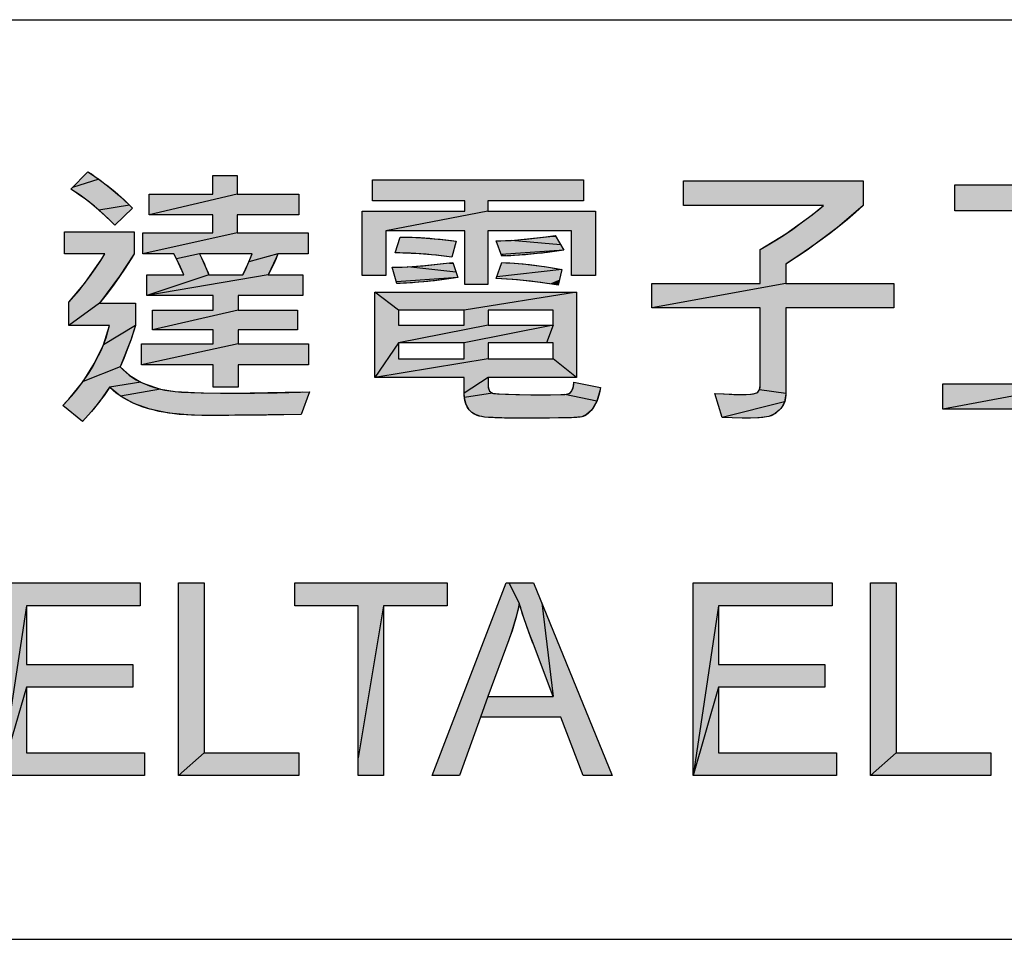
# Model space of a CAD drawing. Extents: x 0 to 841, y 0 to 594.
# Tile 36 of 91: x 647 to 665, y 63 to 80. Entities that reach past the tile are written whole.
import ezdxf

# ---------------------------------------------------------------- set-up
doc = ezdxf.new("R2010")
doc.units = 0
doc.header["$LTSCALE"] = 46.255
doc.header["$MEASUREMENT"] = 0
doc.layers.get('0').update_dxf_attribs({"linetype": 'CONTINUOUS'})

msp = doc.modelspace()

# ---------------------------------------------------------------- linework, layer by layer
at = {"color": 7, "linetype": 'Continuous'}
for p, q in [((601, 80), (826, 80)), ((648.112, 77.053), (647.629, 76.899)), ((647.911, 77.19), (648.112, 77.053)), ((648.112, 77.053), (648.307, 76.904)), ((647.767, 76.754), (647.596, 76.865)), ((648.307, 76.904), (648.496, 76.744)), ((647.939, 76.627), (647.767, 76.754)), ((648.496, 76.744), (648.68, 76.573)), ((650.674, 76.772), (649.046, 76.392)), ((648.113, 76.482), (647.939, 76.627)), ((648.68, 76.573), (648.113, 76.482)), ((648.29, 76.318), (648.113, 76.482)), ((648.68, 76.573), (648.737, 76.515)), ((661.304, 76.394), (661.513, 76.565)), ((662.25, 76.565), (661.775, 76.159)), ((648.407, 76.2), (648.29, 76.318)), ((655.308, 76.462), (653.421, 76.097)), ((660.816, 76.039), (661.304, 76.394)), ((661.775, 76.159), (661.21, 75.742)), ((650.674, 76.062), (648.928, 75.674)), ((653.685, 75.979), (653.907, 75.977)), ((653.907, 75.977), (654.164, 75.964)), ((654.164, 75.964), (654.461, 75.938)), ((654.461, 75.938), (654.724, 75.906)), ((655.736, 75.921), (656.042, 75.946)), ((656.042, 75.946), (656.38, 75.986)), ((656.38, 75.986), (656.549, 76.01)), ((656.549, 76.01), (656.71, 75.742)), ((660.343, 75.753), (660.816, 76.039)), ((655.462, 75.911), (655.736, 75.921)), ((656.653, 75.836), (655.736, 75.921)), ((647.854, 75.128), (648.17, 75.581)), ((648.17, 75.581), (648.226, 75.669)), ((648.767, 75.669), (648.498, 75.257)), ((649.549, 75.58), (649.499, 75.674)), ((649.972, 75.674), (649.549, 75.58)), ((649.685, 75.282), (649.549, 75.58)), ((649.972, 75.674), (650.01, 75.6)), ((650.01, 75.6), (650.081, 75.445)), ((651.426, 75.674), (650.888, 75.524)), ((650.888, 75.524), (650.946, 75.674)), ((651.395, 75.598), (651.245, 75.282)), ((651.426, 75.674), (651.395, 75.598)), ((653.734, 75.687), (653.592, 75.69)), ((654.04, 75.672), (653.734, 75.687)), ((654.343, 75.647), (654.04, 75.672)), ((654.642, 75.612), (654.343, 75.647)), ((656.71, 75.742), (655.555, 75.658)), ((655.731, 75.637), (655.565, 75.629)), ((656.081, 75.663), (655.731, 75.637)), ((656.408, 75.698), (656.081, 75.663)), ((656.71, 75.742), (656.408, 75.698)), ((661.21, 75.742), (660.818, 75.483)), ((650.081, 75.445), (650.148, 75.282)), ((650.817, 75.365), (650.888, 75.524)), ((653.54, 75.423), (653.829, 75.432)), ((653.829, 75.432), (654.142, 75.454)), ((654.718, 75.334), (653.829, 75.432)), ((654.142, 75.454), (654.479, 75.49)), ((654.479, 75.49), (654.659, 75.514)), ((654.659, 75.514), (654.75, 75.236)), ((656.678, 75.385), (655.473, 75.247)), ((655.565, 75.509), (655.801, 75.497)), ((655.801, 75.497), (656.075, 75.472)), ((656.075, 75.472), (656.391, 75.431)), ((656.391, 75.431), (656.678, 75.385)), ((648.498, 75.257), (648.128, 74.761)), ((651.245, 75.282), (649.003, 74.902)), ((650.148, 75.282), (649.003, 74.902)), ((650.777, 75.282), (650.817, 75.365)), ((654.75, 75.236), (653.618, 75.155)), ((654.75, 75.236), (654.49, 75.195)), ((655.768, 75.197), (655.462, 75.217)), ((656.096, 75.165), (655.768, 75.197)), ((647.561, 74.779), (647.854, 75.128)), ((653.627, 75.124), (653.618, 75.155)), ((653.87, 75.136), (653.627, 75.124)), ((654.197, 75.161), (653.87, 75.136)), ((654.49, 75.195), (654.197, 75.161)), ((656.446, 75.118), (656.096, 75.165)), ((656.607, 75.093), (656.446, 75.118)), ((660.818, 75.124), (658.337, 74.675)), ((653.657, 74.633), (653.215, 74.962)), ((656.946, 74.962), (654.87, 74.633)), ((648.128, 74.761), (647.561, 74.346)), ((650.689, 74.633), (649.106, 74.267)), ((654.87, 74.633), (653.657, 74.633)), ((653.657, 74.633), (653.657, 74.356)), ((654.87, 74.356), (654.87, 74.633)), ((656.514, 74.633), (655.314, 74.633)), ((655.314, 74.633), (655.314, 74.356)), ((656.514, 74.356), (656.514, 74.633)), ((648.198, 73.992), (648.313, 74.346)), ((648.792, 74.346), (648.198, 73.992)), ((648.792, 74.346), (648.709, 74.092)), ((655.314, 74.356), (653.657, 74.026)), ((653.657, 74.356), (654.87, 74.356)), ((656.514, 74.356), (654.87, 74.026)), ((655.314, 74.356), (656.514, 74.356)), ((656.514, 74.356), (656.389, 74.026)), ((648.036, 73.649), (648.198, 73.992)), ((648.709, 74.092), (648.51, 73.581)), ((650.689, 74.009), (648.9, 73.619)), ((653.657, 74.026), (653.215, 73.387)), ((654.87, 74.026), (653.657, 74.026)), ((653.657, 74.026), (653.657, 73.731)), ((654.87, 73.731), (654.87, 74.026)), ((656.514, 74.026), (655.314, 74.026)), ((655.314, 74.026), (655.314, 73.731)), ((656.514, 73.731), (656.514, 74.026)), ((647.824, 73.313), (648.036, 73.649)), ((648.51, 73.581), (647.824, 73.313)), ((648.51, 73.581), (648.684, 73.422)), ((655.314, 73.731), (653.215, 73.387)), ((653.657, 73.731), (654.87, 73.731)), ((655.314, 73.731), (656.514, 73.731)), ((656.946, 73.387), (656.514, 73.731)), ((648.684, 73.422), (648.892, 73.297)), ((655.314, 73.387), (654.87, 73.097)), ((647.558, 72.983), (647.824, 73.313)), ((648.313, 73.206), (648.132, 72.951)), ((648.892, 73.297), (648.313, 73.206)), ((648.516, 73.042), (648.313, 73.206)), ((648.892, 73.297), (648.962, 73.266)), ((648.962, 73.266), (649.252, 73.172)), ((655.314, 73.231), (655.316, 73.198)), ((655.316, 73.198), (655.34, 73.134)), ((656.859, 73.138), (656.893, 73.224)), ((656.893, 73.224), (656.899, 73.299)), ((657.39, 73.201), (657.378, 73.137)), ((660.329, 73.155), (660.343, 73.236)), ((666.223, 73.268), (663.719, 72.803)), ((649.252, 73.172), (648.516, 73.042)), ((648.761, 72.908), (648.516, 73.042)), ((649.252, 73.172), (649.525, 73.125)), ((649.525, 73.125), (650.007, 73.101)), ((650.007, 73.101), (650.586, 73.095)), ((650.586, 73.095), (651.887, 73.118)), ((654.875, 73.014), (654.87, 73.097)), ((655.393, 73.097), (654.875, 73.014)), ((654.905, 72.884), (654.875, 73.014)), ((655.34, 73.134), (655.393, 73.097)), ((655.393, 73.097), (655.483, 73.083)), ((655.483, 73.083), (655.891, 73.07)), ((655.891, 73.07), (656.293, 73.067)), ((656.321, 73.067), (656.732, 73.073)), ((656.732, 73.073), (656.805, 73.09)), ((657.322, 72.947), (656.732, 73.073)), ((656.805, 73.09), (656.835, 73.11)), ((656.835, 73.11), (656.859, 73.138)), ((657.378, 73.137), (657.322, 72.947)), ((659.507, 73.092), (659.981, 73.07)), ((659.981, 73.07), (660.174, 73.078)), ((660.174, 73.078), (660.279, 73.103)), ((660.279, 73.103), (660.308, 73.124)), ((660.308, 73.124), (660.329, 73.155)), ((660.818, 73.087), (660.329, 73.155)), ((660.818, 73.077), (660.793, 72.933)), ((660.818, 73.087), (660.818, 73.077)), ((647.448, 72.866), (647.558, 72.983)), ((648.132, 72.951), (647.978, 72.758)), ((649.055, 72.802), (648.761, 72.908)), ((654.961, 72.787), (654.905, 72.884)), ((657.322, 72.947), (657.251, 72.817)), ((660.793, 72.933), (659.643, 72.645)), ((660.763, 72.87), (660.722, 72.812)), ((660.793, 72.933), (660.763, 72.87)), ((647.978, 72.758), (647.813, 72.572)), ((649.406, 72.727), (649.055, 72.802)), ((649.824, 72.689), (649.406, 72.727)), ((650.02, 72.685), (649.824, 72.689)), ((651.854, 72.7), (650.02, 72.685)), ((655.044, 72.716), (654.961, 72.787)), ((655.159, 72.67), (655.044, 72.716)), ((655.244, 72.654), (655.159, 72.67)), ((655.563, 72.637), (655.244, 72.654)), ((657.043, 72.659), (656.9, 72.644)), ((657.134, 72.699), (657.043, 72.659)), ((657.224, 72.781), (657.134, 72.699)), ((657.251, 72.817), (657.224, 72.781)), ((660.506, 72.666), (660.322, 72.642)), ((660.626, 72.723), (660.506, 72.666)), ((660.722, 72.812), (660.626, 72.723)), ((656.114, 72.632), (655.563, 72.637)), ((656.333, 72.632), (656.114, 72.632)), ((656.9, 72.644), (656.333, 72.632)), ((660.018, 72.635), (659.643, 72.645)), ((660.322, 72.642), (660.018, 72.635)), ((649.588, 69.587), (650.06, 69.587)), ((649.588, 66.029), (649.588, 69.587)), ((650.06, 69.587), (650.06, 66.449)), ((651.737, 69.587), (654.556, 69.587)), ((651.737, 69.167), (651.737, 69.587)), ((654.28, 66.029), (655.646, 69.587)), ((654.556, 69.587), (654.556, 69.167)), ((655.889, 69.213), (655.699, 69.587)), ((662.386, 69.587), (662.858, 69.587)), ((662.386, 66.029), (662.386, 69.587)), ((662.858, 69.587), (662.858, 66.449)), ((655.889, 69.213), (655.86, 69.079)), ((655.98, 68.922), (655.889, 69.213)), ((656.305, 69.217), (656.513, 67.49)), ((646.774, 69.167), (646.304, 66.029)), ((652.909, 69.167), (651.737, 69.167)), ((652.909, 66.029), (652.909, 69.167)), ((653.379, 69.167), (652.909, 66.356)), ((654.556, 69.167), (653.379, 69.167)), ((653.379, 69.167), (653.379, 66.029)), ((655.86, 69.079), (655.827, 68.944)), ((659.572, 69.167), (659.102, 66.029)), ((655.827, 68.944), (655.747, 68.678)), ((656.123, 68.521), (655.98, 68.922)), ((655.747, 68.678), (655.697, 68.533)), ((655.697, 68.533), (655.306, 67.49)), ((656.141, 68.475), (656.123, 68.521)), ((646.774, 67.66), (646.304, 66.029)), ((659.572, 67.66), (659.102, 66.029)), ((655.306, 67.49), (655.17, 67.107)), ((655.306, 67.49), (656.513, 67.49)), ((655.17, 67.107), (654.78, 66.029)), ((656.658, 67.107), (655.17, 67.107)), ((657.072, 66.029), (656.658, 67.107)), ((650.06, 66.449), (649.588, 66.029)), ((650.06, 66.449), (651.811, 66.449)), ((651.811, 66.449), (651.811, 66.029)), ((662.858, 66.449), (662.386, 66.029)), ((662.858, 66.449), (664.609, 66.449)), ((664.609, 66.449), (664.609, 66.029)), ((657.072, 66.029), (657.029, 66.141)), ((651.811, 66.029), (649.588, 66.029)), ((653.379, 66.029), (652.909, 66.029)), ((654.78, 66.029), (654.28, 66.029)), ((657.609, 66.029), (657.072, 66.029)), ((664.609, 66.029), (662.386, 66.029)), ((601, 63), (709, 63)), ((601, 63), (826, 63))]:
    msp.add_line(p, q, dxfattribs=at)
for points in [[(647.596, 76.865), (647.911, 77.19), (647.975, 77.148), (648.039, 77.104), (648.102, 77.06), (648.165, 77.015), (648.226, 76.968), (648.288, 76.92), (648.348, 76.871), (648.408, 76.821), (648.468, 76.77), (648.527, 76.717), (648.585, 76.663), (648.643, 76.608), (648.7, 76.552), (648.737, 76.515)], [(651.993, 73.619), (650.689, 73.619), (650.689, 73.206), (650.226, 73.206), (650.226, 73.619), (648.9, 73.619), (648.9, 74.009), (650.226, 74.009), (650.226, 74.267), (649.106, 74.267), (649.106, 74.633), (650.226, 74.633), (650.226, 74.902), (649.003, 74.902), (649.003, 75.282), (649.685, 75.282), (649.649, 75.372), (649.605, 75.468), (649.555, 75.57), (649.499, 75.674), (648.928, 75.674), (648.928, 76.062), (650.221, 76.062), (650.221, 76.392), (649.046, 76.392), (649.046, 76.772), (650.221, 76.772), (650.221, 77.122), (650.674, 77.122), (650.674, 76.772), (651.812, 76.772), (651.812, 76.392), (650.674, 76.392), (650.674, 76.062), (651.983, 76.062), (651.983, 75.674), (651.426, 75.674), (651.391, 75.588), (651.342, 75.476), (651.294, 75.374), (651.245, 75.282), (651.885, 75.282), (651.885, 74.902), (650.689, 74.902), (650.689, 74.633), (651.786, 74.633), (651.786, 74.267), (650.689, 74.267), (650.689, 74.009), (651.993, 74.009), (651.993, 73.619)], [(657.297, 75.272), (656.854, 75.272), (656.854, 76.097), (655.308, 76.097), (655.308, 75.103), (654.881, 75.103), (654.881, 76.097), (653.421, 76.097), (653.421, 75.272), (652.983, 75.272), (652.983, 76.462), (654.881, 76.462), (654.881, 76.649), (653.175, 76.649), (653.175, 77.041), (657.075, 77.041), (657.075, 76.649), (655.308, 76.649), (655.308, 76.462), (657.297, 76.462), (657.297, 75.272)], [(662.812, 74.675), (660.818, 74.675), (660.818, 73.087), (660.818, 73.062), (660.813, 73.014), (660.804, 72.969), (660.79, 72.926), (660.772, 72.886), (660.749, 72.848), (660.722, 72.812), (660.696, 72.783), (660.659, 72.748), (660.621, 72.72), (660.584, 72.697), (660.546, 72.679), (660.506, 72.666), (660.462, 72.657), (660.395, 72.648), (660.299, 72.641), (660.166, 72.636), (660.018, 72.635), (660.012, 72.635), (659.827, 72.637), (659.643, 72.645), (659.507, 73.092), (659.675, 73.081), (659.855, 73.072), (659.981, 73.07), (660.081, 73.072), (660.161, 73.077), (660.217, 73.085), (660.255, 73.093), (660.279, 73.103), (660.298, 73.115), (660.314, 73.131), (660.326, 73.151), (660.336, 73.175), (660.341, 73.204), (660.343, 73.236), (660.343, 74.675), (658.337, 74.675), (658.337, 75.124), (660.343, 75.124), (660.343, 75.753), (660.492, 75.837), (660.643, 75.928), (660.795, 76.025), (660.949, 76.13), (661.104, 76.242), (661.261, 76.361), (661.42, 76.488), (661.513, 76.565), (658.926, 76.565), (658.926, 77.019), (662.25, 77.019), (662.25, 76.565), (662.107, 76.436), (661.956, 76.306), (661.795, 76.175), (661.626, 76.042), (661.446, 75.909), (661.257, 75.774), (661.056, 75.638), (660.845, 75.5), (660.818, 75.483), (660.818, 75.124), (662.812, 75.124), (662.812, 74.675)], [(648.737, 76.515), (648.407, 76.2), (648.372, 76.237), (648.315, 76.294), (648.258, 76.349), (648.202, 76.402), (648.145, 76.453), (648.089, 76.502), (648.034, 76.55), (647.978, 76.595), (647.923, 76.639), (647.868, 76.681), (647.813, 76.721), (647.759, 76.759), (647.704, 76.796), (647.65, 76.832), (647.596, 76.865)], [(668.219, 72.803), (663.719, 72.803), (663.719, 73.268), (665.729, 73.268), (665.729, 76.467), (663.94, 76.467), (663.94, 76.948), (668.012, 76.948), (668.012, 76.467), (666.223, 76.467), (666.223, 73.268), (668.219, 73.268), (668.219, 72.803)], [(652.008, 73.122), (651.854, 72.7), (651.214, 72.691), (650.518, 72.686), (650.02, 72.685), (649.883, 72.687), (649.737, 72.693), (649.599, 72.704), (649.468, 72.719), (649.345, 72.737), (649.228, 72.759), (649.118, 72.785), (649.015, 72.813), (648.917, 72.845), (648.824, 72.88), (648.737, 72.918), (648.655, 72.959), (648.578, 73.003), (648.506, 73.049), (648.437, 73.099), (648.373, 73.151), (648.313, 73.206), (648.297, 73.182), (648.209, 73.055), (648.116, 72.931), (648.019, 72.809), (647.969, 72.749), (647.918, 72.689), (647.813, 72.572), (647.448, 72.866), (647.518, 72.94), (647.612, 73.045), (647.699, 73.15), (647.781, 73.255), (647.857, 73.361), (647.928, 73.468), (647.994, 73.575), (648.054, 73.682), (648.109, 73.791), (648.16, 73.9), (648.205, 74.01), (648.246, 74.121), (648.282, 74.233), (648.313, 74.346), (647.561, 74.346), (647.561, 74.779), (647.653, 74.881), (647.748, 74.993), (647.844, 75.115), (647.943, 75.248), (648.045, 75.393), (648.149, 75.549), (648.226, 75.669), (647.478, 75.669), (647.478, 76.077), (648.767, 76.077), (648.767, 75.669), (648.712, 75.582), (648.598, 75.404), (648.482, 75.233), (648.365, 75.069), (648.247, 74.912), (648.128, 74.761), (648.792, 74.761), (648.792, 74.346), (648.763, 74.255), (648.703, 74.073), (648.64, 73.901), (648.576, 73.737), (648.51, 73.581), (648.562, 73.527), (648.617, 73.476), (648.675, 73.429), (648.737, 73.385), (648.802, 73.344), (648.871, 73.307), (648.944, 73.273), (648.962, 73.266), (649.052, 73.231), (649.144, 73.201), (649.237, 73.175), (649.333, 73.154), (649.431, 73.137), (649.525, 73.125), (649.645, 73.115), (649.817, 73.107), (650.052, 73.1), (650.364, 73.096), (650.586, 73.095), (650.994, 73.097), (651.414, 73.104), (651.845, 73.117), (652.008, 73.122)], [(653.592, 75.69), (653.685, 75.979), (653.753, 75.98), (653.824, 75.979), (653.898, 75.978), (653.977, 75.975), (654.059, 75.971), (654.144, 75.965), (654.234, 75.959), (654.328, 75.951), (654.427, 75.941), (654.53, 75.93), (654.637, 75.917), (654.724, 75.906)], [(655.565, 75.629), (655.462, 75.911), (655.547, 75.913), (655.634, 75.916), (655.725, 75.921), (655.818, 75.927), (655.915, 75.934), (656.016, 75.943), (656.119, 75.954), (656.227, 75.966), (656.337, 75.98), (656.452, 75.995), (656.549, 76.01)], [(654.724, 75.906), (654.642, 75.612), (654.547, 75.624), (654.453, 75.635), (654.358, 75.646), (654.262, 75.655), (654.167, 75.663), (654.07, 75.67), (653.974, 75.676), (653.877, 75.681), (653.78, 75.685), (653.682, 75.688), (653.592, 75.69)], [(650.946, 75.674), (649.972, 75.674), (649.997, 75.625), (650.022, 75.575), (650.035, 75.548), (650.059, 75.497), (650.082, 75.444), (650.105, 75.391), (650.127, 75.337), (650.148, 75.282)], [(650.148, 75.282), (650.777, 75.282), (650.803, 75.336), (650.828, 75.389), (650.852, 75.441), (650.875, 75.493), (650.896, 75.544), (650.916, 75.594), (650.935, 75.644), (650.946, 75.674)], [(656.71, 75.742), (656.616, 75.727), (656.52, 75.713), (656.421, 75.7), (656.32, 75.687), (656.217, 75.676), (656.111, 75.665), (656.002, 75.656), (655.891, 75.647), (655.778, 75.64), (655.662, 75.633), (655.565, 75.629)], [(653.627, 75.124), (653.54, 75.423), (653.629, 75.424), (653.721, 75.427), (653.816, 75.431), (653.913, 75.437), (654.012, 75.443), (654.114, 75.451), (654.218, 75.461), (654.324, 75.472), (654.433, 75.484), (654.545, 75.498), (654.659, 75.514)], [(655.462, 75.217), (655.565, 75.509), (655.637, 75.506), (655.713, 75.503), (655.792, 75.498), (655.876, 75.492), (655.963, 75.484), (656.055, 75.475), (656.15, 75.464), (656.25, 75.451), (656.355, 75.436), (656.465, 75.42), (656.579, 75.402), (656.678, 75.385)], [(656.678, 75.385), (656.607, 75.093), (656.515, 75.108), (656.399, 75.125), (656.286, 75.141), (656.175, 75.155), (656.066, 75.168), (655.96, 75.18), (655.856, 75.19), (655.755, 75.199), (655.655, 75.206), (655.558, 75.212), (655.462, 75.217)], [(654.75, 75.236), (654.67, 75.222), (654.587, 75.209), (654.501, 75.197), (654.411, 75.185), (654.318, 75.174), (654.222, 75.164), (654.122, 75.154), (654.019, 75.146), (653.912, 75.138), (653.801, 75.132), (653.687, 75.126), (653.627, 75.124)], [(657.39, 73.201), (657.376, 73.127), (657.359, 73.059), (657.34, 72.998), (657.32, 72.944), (657.299, 72.896), (657.276, 72.854), (657.251, 72.817), (657.249, 72.813), (657.219, 72.775), (657.189, 72.744), (657.16, 72.718), (657.131, 72.696), (657.102, 72.68), (657.072, 72.667), (657.043, 72.659), (657.013, 72.653), (656.955, 72.648), (656.855, 72.642), (656.693, 72.637), (656.447, 72.633), (656.114, 72.632), (655.871, 72.633), (655.616, 72.636), (655.437, 72.641), (655.318, 72.648), (655.244, 72.654), (655.195, 72.662), (655.149, 72.672), (655.109, 72.686), (655.072, 72.701), (655.039, 72.719), (655.01, 72.739), (654.984, 72.762), (654.961, 72.787), (654.941, 72.814), (654.922, 72.845), (654.907, 72.879), (654.894, 72.917), (654.883, 72.959), (654.876, 73.005), (654.871, 73.056), (654.87, 73.097), (654.87, 73.387), (653.215, 73.387), (653.215, 74.962), (656.946, 74.962), (656.946, 73.387), (655.314, 73.387), (655.314, 73.231), (655.314, 73.22), (655.317, 73.192), (655.323, 73.168), (655.331, 73.148), (655.342, 73.131), (655.349, 73.124), (655.356, 73.117), (655.373, 73.106), (655.393, 73.097), (655.411, 73.092), (655.448, 73.087), (655.518, 73.081), (655.636, 73.075), (655.822, 73.071), (656.099, 73.068), (656.293, 73.067), (656.466, 73.068), (656.654, 73.07), (656.732, 73.073), (656.733, 73.073), (656.762, 73.076), (656.787, 73.083), (656.809, 73.092), (656.828, 73.105), (656.837, 73.112), (656.845, 73.12), (656.859, 73.138), (656.873, 73.162), (656.884, 73.19), (656.892, 73.221), (656.897, 73.256), (656.899, 73.296), (656.899, 73.299), (657.39, 73.201)], [(646.304, 66.029), (646.304, 69.587), (648.875, 69.587), (648.875, 69.167), (646.774, 69.167), (646.774, 68.078), (648.742, 68.078), (648.742, 67.66), (646.774, 67.66), (646.774, 66.449), (648.958, 66.449), (648.958, 66.029), (646.304, 66.029)], [(655.646, 69.587), (656.153, 69.587), (657.609, 66.029)], [(659.102, 66.029), (659.102, 69.587), (661.673, 69.587), (661.673, 69.167), (659.572, 69.167), (659.572, 68.078), (661.54, 68.078), (661.54, 67.66), (659.572, 67.66), (659.572, 66.449), (661.756, 66.449), (661.756, 66.029), (659.102, 66.029)], [(656.513, 67.49), (656.13, 68.504), (656.072, 68.661), (656.022, 68.799), (655.98, 68.922), (655.944, 69.031), (655.914, 69.128), (655.889, 69.213), (655.871, 69.128), (655.852, 69.043), (655.83, 68.958), (655.807, 68.874), (655.783, 68.789), (655.756, 68.705), (655.728, 68.62), (655.698, 68.536), (655.697, 68.533)]]:
    msp.add_lwpolyline(points, dxfattribs=at)
for points in [[(648.112, 77.053), (647.629, 76.899), (647.911, 77.19), (647.8, 77.076)], [(647.629, 76.899), (648.112, 77.053), (648.307, 76.904)], [(650.221, 76.772), (650.221, 77.122), (650.674, 77.122)], [(650.674, 77.122), (650.674, 76.772), (650.221, 76.772)], [(653.175, 76.649), (653.175, 77.041), (657.075, 77.041)], [(653.175, 76.649), (657.075, 77.041), (654.881, 76.649)], [(654.881, 76.649), (657.075, 77.041), (655.308, 76.649)], [(657.075, 77.041), (657.075, 76.649), (655.308, 76.649)], [(658.926, 76.565), (658.926, 77.019), (662.25, 77.019)], [(658.926, 76.565), (662.25, 77.019), (661.513, 76.565)], [(662.25, 77.019), (662.25, 76.565), (661.513, 76.565)], [(647.629, 76.899), (648.307, 76.904), (647.596, 76.865)], [(647.596, 76.865), (648.307, 76.904), (647.767, 76.754)], [(648.307, 76.904), (648.496, 76.744), (647.767, 76.754)], [(663.94, 76.467), (663.94, 76.948), (668.012, 76.948)], [(663.94, 76.467), (668.012, 76.948), (665.729, 76.467)], [(647.939, 76.627), (647.767, 76.754), (648.496, 76.744)], [(648.496, 76.744), (648.68, 76.573), (647.939, 76.627)], [(650.674, 76.772), (649.046, 76.392), (650.221, 76.772)], [(649.046, 76.392), (649.046, 76.772), (650.221, 76.772)], [(649.046, 76.392), (650.674, 76.772), (651.812, 76.772)], [(649.046, 76.392), (651.812, 76.772), (650.221, 76.392)], [(650.221, 76.392), (651.812, 76.772), (650.674, 76.392)], [(651.812, 76.772), (651.812, 76.392), (650.674, 76.392)], [(648.113, 76.482), (647.939, 76.627), (648.68, 76.573)], [(648.113, 76.482), (648.68, 76.573), (648.737, 76.515)], [(648.703, 76.483), (648.113, 76.482), (648.737, 76.515)], [(648.113, 76.482), (648.703, 76.483), (648.29, 76.318)], [(648.703, 76.483), (648.523, 76.311), (648.29, 76.318)], [(654.881, 76.462), (654.881, 76.649), (655.308, 76.649)], [(655.308, 76.649), (655.308, 76.462), (654.881, 76.462)], [(661.304, 76.394), (661.513, 76.565), (662.25, 76.565)], [(662.25, 76.565), (661.775, 76.159), (661.304, 76.394)], [(648.407, 76.2), (648.29, 76.318), (648.523, 76.311)], [(650.221, 76.062), (650.221, 76.392), (650.674, 76.392)], [(650.674, 76.392), (650.674, 76.062), (650.221, 76.062)], [(654.881, 76.462), (653.421, 76.097), (652.983, 76.462)], [(652.983, 75.272), (652.983, 76.462), (653.421, 76.097)], [(655.308, 76.462), (653.421, 76.097), (654.881, 76.462)], [(653.421, 76.097), (655.308, 76.462), (657.297, 76.462)], [(653.421, 76.097), (657.297, 76.462), (654.881, 76.097)], [(654.881, 76.097), (657.297, 76.462), (655.308, 76.097)], [(655.308, 76.097), (657.297, 76.462), (656.854, 76.097)], [(656.854, 76.097), (657.297, 76.462), (656.854, 75.272)], [(657.297, 76.462), (657.297, 75.272), (656.854, 75.272)], [(660.816, 76.039), (661.304, 76.394), (661.775, 76.159)], [(660.816, 76.039), (661.775, 76.159), (660.343, 75.753)], [(661.775, 76.159), (661.21, 75.742), (660.343, 75.753)], [(647.478, 75.669), (647.478, 76.077), (648.767, 76.077)], [(647.478, 75.669), (648.767, 76.077), (648.226, 75.669)], [(648.767, 76.077), (648.767, 75.669), (648.226, 75.669)], [(650.674, 76.062), (648.928, 75.674), (650.221, 76.062)], [(648.928, 75.674), (648.928, 76.062), (650.221, 76.062)], [(648.928, 75.674), (650.674, 76.062), (651.983, 76.062)], [(648.928, 75.674), (651.983, 76.062), (649.499, 75.674)], [(649.499, 75.674), (651.983, 76.062), (649.972, 75.674)], [(649.972, 75.674), (651.983, 76.062), (650.315, 75.674)], [(650.315, 75.674), (651.983, 76.062), (650.845, 75.674)], [(650.845, 75.674), (651.983, 76.062), (650.946, 75.674)], [(650.946, 75.674), (651.983, 76.062), (651.426, 75.674)], [(651.983, 76.062), (651.983, 75.674), (651.426, 75.674)], [(653.421, 76.097), (653.421, 75.272), (652.983, 75.272)], [(653.652, 75.878), (653.685, 75.979), (653.907, 75.977)], [(654.164, 75.964), (653.652, 75.878), (653.907, 75.977)], [(654.461, 75.938), (653.652, 75.878), (654.164, 75.964)], [(654.724, 75.906), (653.652, 75.878), (654.461, 75.938)], [(654.881, 75.103), (654.881, 76.097), (655.308, 76.097)], [(655.308, 76.097), (655.308, 75.103), (654.881, 75.103)], [(656.042, 75.946), (656.566, 75.982), (655.736, 75.921)], [(656.566, 75.982), (656.653, 75.836), (655.736, 75.921)], [(656.042, 75.946), (656.38, 75.986), (656.566, 75.982)], [(656.549, 76.01), (656.566, 75.982), (656.38, 75.986)], [(653.602, 75.72), (653.652, 75.878), (654.716, 75.876)], [(654.716, 75.876), (654.671, 75.716), (653.602, 75.72)], [(654.724, 75.906), (654.716, 75.876), (653.652, 75.878)], [(655.736, 75.921), (656.653, 75.836), (655.462, 75.911)], [(655.498, 75.812), (655.462, 75.911), (656.653, 75.836)], [(656.653, 75.836), (656.71, 75.742), (655.498, 75.812)], [(655.555, 75.658), (655.498, 75.812), (656.71, 75.742)], [(661.21, 75.742), (660.818, 75.483), (660.343, 75.753)], [(660.343, 75.124), (660.343, 75.753), (660.818, 75.483)], [(647.854, 75.128), (648.17, 75.581), (648.498, 75.257)], [(648.17, 75.581), (648.226, 75.669), (648.767, 75.669)], [(648.767, 75.669), (648.498, 75.257), (648.17, 75.581)], [(649.549, 75.58), (649.499, 75.674), (649.972, 75.674)], [(649.549, 75.58), (649.972, 75.674), (650.01, 75.6)], [(650.01, 75.6), (650.081, 75.445), (649.549, 75.58)], [(649.685, 75.282), (649.549, 75.58), (650.081, 75.445)], [(650.817, 75.365), (651.395, 75.598), (650.777, 75.282)], [(651.395, 75.598), (651.245, 75.282), (650.777, 75.282)], [(650.888, 75.524), (651.395, 75.598), (650.817, 75.365)], [(650.888, 75.524), (650.946, 75.674), (651.426, 75.674)], [(650.888, 75.524), (651.426, 75.674), (651.395, 75.598)], [(653.592, 75.69), (653.602, 75.72), (654.671, 75.716)], [(653.592, 75.69), (654.671, 75.716), (653.734, 75.687)], [(653.734, 75.687), (654.671, 75.716), (654.04, 75.672)], [(654.04, 75.672), (654.671, 75.716), (654.343, 75.647)], [(654.671, 75.716), (654.642, 75.612), (654.343, 75.647)], [(655.555, 75.658), (656.71, 75.742), (656.408, 75.698)], [(656.081, 75.663), (655.555, 75.658), (656.408, 75.698)], [(656.081, 75.663), (655.731, 75.637), (655.555, 75.658)], [(655.565, 75.629), (655.555, 75.658), (655.731, 75.637)], [(650.081, 75.445), (650.148, 75.282), (649.685, 75.282)], [(653.829, 75.432), (654.718, 75.334), (653.54, 75.423)], [(653.57, 75.318), (653.54, 75.423), (654.718, 75.334)], [(654.142, 75.454), (654.668, 75.485), (653.829, 75.432)], [(654.668, 75.485), (654.718, 75.334), (653.829, 75.432)], [(654.142, 75.454), (654.479, 75.49), (654.668, 75.485)], [(654.659, 75.514), (654.668, 75.485), (654.479, 75.49)], [(655.473, 75.247), (655.529, 75.406), (656.678, 75.385)], [(655.473, 75.247), (656.678, 75.385), (656.67, 75.355)], [(655.529, 75.406), (655.565, 75.509), (655.801, 75.497)], [(656.075, 75.472), (655.529, 75.406), (655.801, 75.497)], [(656.391, 75.431), (655.529, 75.406), (656.075, 75.472)], [(656.391, 75.431), (656.678, 75.385), (655.529, 75.406)], [(660.818, 75.483), (660.818, 75.124), (660.343, 75.124)], [(647.854, 75.128), (648.498, 75.257), (647.561, 74.779)], [(648.498, 75.257), (648.128, 74.761), (647.561, 74.779)], [(650.148, 75.282), (649.003, 74.902), (649.685, 75.282)], [(649.003, 74.902), (649.003, 75.282), (649.685, 75.282)], [(651.245, 75.282), (649.003, 74.902), (650.777, 75.282)], [(650.777, 75.282), (649.003, 74.902), (650.556, 75.282)], [(650.556, 75.282), (649.003, 74.902), (650.214, 75.282)], [(649.003, 74.902), (650.148, 75.282), (650.214, 75.282)], [(649.003, 74.902), (651.245, 75.282), (651.885, 75.282)], [(649.003, 74.902), (651.885, 75.282), (650.226, 74.902)], [(650.226, 74.902), (651.885, 75.282), (650.689, 74.902)], [(651.885, 75.282), (651.885, 74.902), (650.689, 74.902)], [(654.718, 75.334), (654.75, 75.236), (653.57, 75.318)], [(653.618, 75.155), (653.57, 75.318), (654.75, 75.236)], [(653.618, 75.155), (654.75, 75.236), (654.49, 75.195)], [(655.473, 75.247), (656.67, 75.355), (655.462, 75.217)], [(655.462, 75.217), (656.67, 75.355), (655.768, 75.197)], [(656.67, 75.355), (656.632, 75.196), (655.768, 75.197)], [(656.096, 75.165), (655.768, 75.197), (656.632, 75.196)], [(654.197, 75.161), (653.618, 75.155), (654.49, 75.195)], [(654.197, 75.161), (653.87, 75.136), (653.618, 75.155)], [(653.627, 75.124), (653.618, 75.155), (653.87, 75.136)], [(656.096, 75.165), (656.632, 75.196), (656.446, 75.118)], [(656.632, 75.196), (656.607, 75.093), (656.446, 75.118)], [(660.818, 75.124), (658.337, 74.675), (660.343, 75.124)], [(658.337, 74.675), (658.337, 75.124), (660.343, 75.124)], [(658.337, 74.675), (660.818, 75.124), (662.812, 75.124)], [(658.337, 74.675), (662.812, 75.124), (660.343, 74.675)], [(660.343, 74.675), (662.812, 75.124), (660.818, 74.675)], [(662.812, 75.124), (662.812, 74.675), (660.818, 74.675)], [(650.226, 74.633), (650.226, 74.902), (650.689, 74.902)], [(650.689, 74.902), (650.689, 74.633), (650.226, 74.633)], [(653.215, 73.387), (653.215, 74.962), (653.657, 74.633)], [(653.657, 74.633), (653.215, 74.962), (656.946, 74.962)], [(653.657, 74.633), (656.946, 74.962), (654.084, 74.633)], [(654.084, 74.633), (656.946, 74.962), (654.744, 74.633)], [(656.946, 74.962), (654.87, 74.633), (654.744, 74.633)], [(654.87, 74.633), (656.946, 74.962), (655.314, 74.633)], [(655.314, 74.633), (656.946, 74.962), (655.736, 74.633)], [(655.736, 74.633), (656.946, 74.962), (656.389, 74.633)], [(656.389, 74.633), (656.946, 74.962), (656.514, 74.633)], [(656.514, 74.356), (656.946, 74.962), (656.389, 74.026)], [(656.389, 74.026), (656.946, 74.962), (656.514, 74.026)], [(656.514, 74.633), (656.946, 74.962), (656.514, 74.535)], [(656.514, 74.535), (656.946, 74.962), (656.514, 74.385)], [(656.514, 74.385), (656.946, 74.962), (656.514, 74.356)], [(656.514, 74.026), (656.946, 74.962), (656.514, 73.922)], [(656.514, 73.922), (656.946, 74.962), (656.514, 73.762)], [(656.514, 73.762), (656.946, 74.962), (656.514, 73.731)], [(656.946, 74.962), (656.946, 73.387), (656.514, 73.731)], [(647.561, 74.346), (647.561, 74.779), (648.128, 74.761)], [(647.561, 74.346), (648.128, 74.761), (648.792, 74.761)], [(647.561, 74.346), (648.792, 74.761), (648.313, 74.346)], [(648.792, 74.761), (648.792, 74.346), (648.313, 74.346)], [(660.343, 73.236), (660.818, 74.675), (660.329, 73.155)], [(660.818, 74.675), (660.818, 73.087), (660.329, 73.155)], [(660.343, 73.236), (660.343, 74.675), (660.818, 74.675)], [(650.689, 74.633), (649.106, 74.267), (650.226, 74.633)], [(649.106, 74.267), (649.106, 74.633), (650.226, 74.633)], [(649.106, 74.267), (650.689, 74.633), (651.786, 74.633)], [(649.106, 74.267), (651.786, 74.633), (650.226, 74.267)], [(650.226, 74.267), (651.786, 74.633), (650.689, 74.267)], [(651.786, 74.633), (651.786, 74.267), (650.689, 74.267)], [(653.657, 74.604), (653.215, 73.387), (653.657, 74.633)], [(653.657, 74.453), (653.215, 73.387), (653.657, 74.604)], [(655.314, 74.604), (654.87, 74.535), (655.314, 74.633)], [(654.87, 74.535), (654.87, 74.633), (655.314, 74.633)], [(655.314, 74.604), (655.314, 74.453), (654.87, 74.535)], [(654.87, 74.385), (654.87, 74.535), (655.314, 74.453)], [(648.198, 73.992), (648.313, 74.346), (648.792, 74.346)], [(648.198, 73.992), (648.792, 74.346), (648.709, 74.092)], [(653.657, 74.356), (653.215, 73.387), (653.657, 74.453)], [(653.657, 74.026), (653.215, 73.387), (653.784, 74.356)], [(653.784, 74.356), (653.215, 73.387), (653.657, 74.356)], [(655.314, 74.356), (653.657, 74.026), (654.87, 74.356)], [(654.87, 74.356), (653.657, 74.026), (654.443, 74.356)], [(654.443, 74.356), (653.657, 74.026), (653.784, 74.356)], [(656.514, 74.356), (653.657, 74.026), (656.091, 74.356)], [(656.091, 74.356), (653.657, 74.026), (655.438, 74.356)], [(653.657, 74.026), (655.314, 74.356), (655.438, 74.356)], [(653.657, 74.026), (656.514, 74.356), (654.084, 74.026)], [(654.084, 74.026), (656.514, 74.356), (654.744, 74.026)], [(656.514, 74.356), (654.87, 74.026), (654.744, 74.026)], [(654.87, 74.385), (655.314, 74.453), (654.87, 74.356)], [(655.314, 74.453), (655.314, 74.356), (654.87, 74.356)], [(654.87, 74.026), (656.514, 74.356), (655.314, 74.026)], [(655.314, 74.026), (656.514, 74.356), (655.736, 74.026)], [(656.514, 74.356), (656.389, 74.026), (655.736, 74.026)], [(650.226, 74.009), (650.226, 74.267), (650.689, 74.267)], [(650.689, 74.267), (650.689, 74.009), (650.226, 74.009)], [(648.198, 73.992), (648.709, 74.092), (648.036, 73.649)], [(648.709, 74.092), (648.51, 73.581), (648.036, 73.649)], [(650.689, 74.009), (648.9, 73.619), (650.226, 74.009)], [(648.9, 73.619), (648.9, 74.009), (650.226, 74.009)], [(648.9, 73.619), (650.689, 74.009), (651.993, 74.009)], [(648.9, 73.619), (651.993, 74.009), (650.226, 73.619)], [(650.226, 73.619), (651.993, 74.009), (650.689, 73.619)], [(651.993, 74.009), (651.993, 73.619), (650.689, 73.619)], [(653.215, 73.387), (653.657, 74.026), (653.657, 73.995)], [(653.657, 73.835), (653.215, 73.387), (653.657, 73.995)], [(655.314, 73.995), (654.87, 73.922), (655.314, 74.026)], [(654.87, 73.922), (654.87, 74.026), (655.314, 74.026)], [(655.314, 73.995), (655.314, 73.835), (654.87, 73.922)], [(654.87, 73.762), (654.87, 73.922), (655.314, 73.835)], [(653.657, 73.731), (653.215, 73.387), (653.657, 73.835)], [(654.87, 73.762), (655.314, 73.835), (654.87, 73.731)], [(655.314, 73.835), (655.314, 73.731), (654.87, 73.731)], [(647.824, 73.313), (648.036, 73.649), (648.51, 73.581)], [(647.824, 73.313), (648.51, 73.581), (648.684, 73.422)], [(650.226, 73.206), (650.226, 73.619), (650.689, 73.619)], [(650.689, 73.619), (650.689, 73.206), (650.226, 73.206)], [(655.314, 73.731), (653.215, 73.387), (654.87, 73.731)], [(654.87, 73.731), (653.215, 73.387), (654.443, 73.731)], [(654.443, 73.731), (653.215, 73.387), (653.784, 73.731)], [(653.784, 73.731), (653.215, 73.387), (653.657, 73.731)], [(656.514, 73.731), (653.215, 73.387), (656.091, 73.731)], [(656.091, 73.731), (653.215, 73.387), (655.438, 73.731)], [(653.215, 73.387), (655.314, 73.731), (655.438, 73.731)], [(653.215, 73.387), (656.514, 73.731), (654.87, 73.387)], [(654.87, 73.387), (656.514, 73.731), (655.314, 73.387)], [(656.514, 73.731), (656.946, 73.387), (655.314, 73.387)], [(648.684, 73.422), (648.892, 73.297), (647.824, 73.313)], [(654.87, 73.097), (654.87, 73.387), (655.314, 73.387)], [(654.87, 73.097), (655.314, 73.387), (655.314, 73.231)], [(647.558, 72.983), (647.824, 73.313), (648.313, 73.206)], [(648.313, 73.206), (648.132, 72.951), (647.558, 72.983)], [(648.892, 73.297), (648.313, 73.206), (647.824, 73.313)], [(648.313, 73.206), (648.892, 73.297), (648.962, 73.266)], [(648.962, 73.266), (649.252, 73.172), (648.313, 73.206)], [(648.516, 73.042), (648.313, 73.206), (649.252, 73.172)], [(655.316, 73.198), (654.87, 73.097), (655.314, 73.231)], [(655.34, 73.134), (654.87, 73.097), (655.316, 73.198)], [(656.859, 73.138), (656.893, 73.224), (657.39, 73.201)], [(657.39, 73.201), (657.378, 73.137), (656.859, 73.138)], [(656.899, 73.299), (657.39, 73.201), (656.893, 73.224)], [(666.223, 73.268), (663.719, 72.803), (665.729, 73.268)], [(663.719, 72.803), (663.719, 73.268), (665.729, 73.268)], [(668.219, 72.803), (663.719, 72.803), (668.219, 73.268), (666.223, 73.268)], [(648.516, 73.042), (649.252, 73.172), (649.525, 73.125)], [(650.007, 73.101), (648.516, 73.042), (649.525, 73.125)], [(650.586, 73.095), (651.887, 73.118), (648.516, 73.042)], [(648.516, 73.042), (651.887, 73.118), (648.761, 72.908)], [(650.586, 73.095), (648.516, 73.042), (650.007, 73.101)], [(651.887, 73.118), (652.008, 73.122), (648.761, 72.908)], [(648.761, 72.908), (652.008, 73.122), (649.055, 72.802)], [(649.055, 72.802), (652.008, 73.122), (649.406, 72.727)], [(652.008, 73.122), (651.854, 72.7), (649.406, 72.727)], [(655.34, 73.134), (655.393, 73.097), (654.87, 73.097)], [(654.875, 73.014), (654.87, 73.097), (655.393, 73.097)], [(654.875, 73.014), (655.393, 73.097), (655.483, 73.083)], [(655.891, 73.07), (654.875, 73.014), (655.483, 73.083)], [(656.321, 73.067), (656.732, 73.073), (654.875, 73.014)], [(656.732, 73.073), (657.322, 72.947), (654.875, 73.014)], [(656.293, 73.067), (654.875, 73.014), (655.891, 73.07)], [(656.293, 73.067), (656.321, 73.067), (654.875, 73.014)], [(654.905, 72.884), (654.875, 73.014), (657.322, 72.947)], [(656.805, 73.09), (657.378, 73.137), (656.732, 73.073)], [(657.378, 73.137), (657.322, 72.947), (656.732, 73.073)], [(656.835, 73.11), (657.378, 73.137), (656.805, 73.09)], [(656.835, 73.11), (656.859, 73.138), (657.378, 73.137)], [(659.643, 72.645), (659.507, 73.092), (659.981, 73.07)], [(660.793, 72.933), (659.643, 72.645), (659.981, 73.07)], [(659.981, 73.07), (660.174, 73.078), (660.818, 73.077)], [(660.818, 73.077), (660.793, 72.933), (659.981, 73.07)], [(660.174, 73.078), (660.279, 73.103), (660.818, 73.087)], [(660.818, 73.087), (660.818, 73.077), (660.174, 73.078)], [(660.279, 73.103), (660.308, 73.124), (660.818, 73.087)], [(660.329, 73.155), (660.818, 73.087), (660.308, 73.124)], [(647.448, 72.866), (647.558, 72.983), (648.132, 72.951)], [(648.132, 72.951), (647.978, 72.758), (647.448, 72.866)], [(647.813, 72.572), (647.448, 72.866), (647.978, 72.758)], [(657.322, 72.947), (657.251, 72.817), (654.905, 72.884)], [(654.961, 72.787), (654.905, 72.884), (657.251, 72.817)], [(659.643, 72.645), (660.793, 72.933), (660.763, 72.87)], [(660.722, 72.812), (659.643, 72.645), (660.763, 72.87)], [(649.824, 72.689), (649.406, 72.727), (651.854, 72.7)], [(651.854, 72.7), (650.02, 72.685), (649.824, 72.689)], [(657.251, 72.817), (657.224, 72.781), (654.961, 72.787)], [(655.044, 72.716), (654.961, 72.787), (657.224, 72.781)], [(657.224, 72.781), (657.134, 72.699), (655.044, 72.716)], [(655.159, 72.67), (655.044, 72.716), (657.134, 72.699)], [(657.134, 72.699), (657.043, 72.659), (655.159, 72.67)], [(655.244, 72.654), (655.159, 72.67), (657.043, 72.659)], [(657.043, 72.659), (656.9, 72.644), (655.244, 72.654)], [(655.563, 72.637), (655.244, 72.654), (656.9, 72.644)], [(660.626, 72.723), (659.643, 72.645), (660.722, 72.812)], [(660.506, 72.666), (659.643, 72.645), (660.626, 72.723)], [(660.506, 72.666), (660.322, 72.642), (659.643, 72.645)], [(656.9, 72.644), (656.333, 72.632), (655.563, 72.637)], [(656.114, 72.632), (655.563, 72.637), (656.333, 72.632)], [(660.018, 72.635), (659.643, 72.645), (660.322, 72.642)], [(648.875, 69.587), (646.774, 69.167), (646.304, 69.587)], [(646.304, 66.029), (646.304, 69.587), (646.774, 69.167)], [(648.875, 69.587), (648.875, 69.167), (646.774, 69.167)], [(650.06, 68.482), (649.588, 67.282), (650.06, 69.587)], [(650.06, 69.587), (649.588, 67.282), (649.754, 69.587)], [(649.588, 67.282), (649.588, 69.587), (649.754, 69.587)], [(654.556, 69.543), (651.737, 69.21), (654.556, 69.587)], [(654.556, 69.587), (651.737, 69.21), (652.03, 69.587)], [(651.737, 69.21), (651.737, 69.587), (652.03, 69.587)], [(655.889, 69.213), (654.422, 66.399), (655.699, 69.587)], [(654.422, 66.399), (655.646, 69.587), (655.699, 69.587)], [(655.889, 69.213), (655.699, 69.587), (656.153, 69.587)], [(656.305, 69.217), (655.889, 69.213), (656.153, 69.587)], [(661.673, 69.587), (659.572, 69.167), (659.102, 69.587)], [(659.102, 66.029), (659.102, 69.587), (659.572, 69.167)], [(661.673, 69.587), (661.673, 69.167), (659.572, 69.167)], [(662.858, 68.482), (662.386, 67.282), (662.858, 69.587)], [(662.858, 69.587), (662.386, 67.282), (662.552, 69.587)], [(662.386, 67.282), (662.386, 69.587), (662.552, 69.587)], [(651.737, 69.21), (654.556, 69.543), (651.737, 69.167)], [(651.737, 69.167), (654.556, 69.543), (652.787, 69.167)], [(652.787, 69.167), (654.556, 69.543), (652.909, 69.167)], [(652.909, 69.167), (654.556, 69.543), (653.379, 69.167)], [(653.379, 69.167), (654.556, 69.543), (654.434, 69.167)], [(654.556, 69.543), (654.556, 69.167), (654.434, 69.167)], [(655.86, 69.079), (654.422, 66.399), (655.889, 69.213)], [(655.889, 69.213), (656.305, 69.217), (655.98, 68.922)], [(655.98, 68.922), (656.305, 69.217), (656.123, 68.521)], [(656.123, 68.521), (656.305, 69.217), (656.141, 68.475)], [(656.141, 68.475), (656.305, 69.217), (656.327, 67.983)], [(656.513, 67.49), (656.305, 69.217), (656.658, 67.107)], [(656.658, 67.107), (656.305, 69.217), (657.029, 66.141)], [(657.029, 66.141), (656.305, 69.217), (657.072, 66.029)], [(657.072, 66.029), (656.305, 69.217), (657.553, 66.029)], [(656.305, 69.217), (657.609, 66.029), (657.553, 66.029)], [(656.305, 69.217), (656.513, 67.49), (656.327, 67.983)], [(646.304, 66.029), (646.774, 69.167), (646.774, 68.078)], [(652.909, 66.356), (652.909, 69.167), (653.379, 69.167)], [(652.909, 66.356), (653.379, 69.167), (653.379, 68.84)], [(655.827, 68.944), (654.422, 66.399), (655.86, 69.079)], [(659.102, 66.029), (659.572, 69.167), (659.572, 68.078)], [(652.909, 66.356), (653.379, 68.84), (652.909, 66.029)], [(652.909, 66.029), (653.379, 68.84), (653.33, 66.029)], [(653.379, 68.84), (653.379, 66.029), (653.33, 66.029)], [(655.747, 68.678), (654.422, 66.399), (655.827, 68.944)], [(655.697, 68.533), (654.422, 66.399), (655.747, 68.678)], [(650.06, 68.482), (650.06, 66.449), (649.588, 67.282)], [(655.501, 68.012), (654.422, 66.399), (655.697, 68.533)], [(662.858, 68.482), (662.858, 66.449), (662.386, 67.282)], [(646.774, 67.66), (646.304, 66.029), (646.774, 68.078)], [(648.742, 68.078), (648.742, 67.66), (646.774, 67.66)], [(648.742, 68.078), (646.774, 67.66), (646.774, 68.078)], [(655.306, 67.49), (654.422, 66.399), (655.501, 68.012)], [(659.572, 67.66), (659.102, 66.029), (659.572, 68.078)], [(661.54, 68.078), (661.54, 67.66), (659.572, 67.66)], [(661.54, 68.078), (659.572, 67.66), (659.572, 68.078)], [(646.304, 66.029), (646.774, 67.66), (646.774, 66.449)], [(659.102, 66.029), (659.572, 67.66), (659.572, 66.449)], [(655.17, 67.107), (654.422, 66.399), (655.306, 67.49)], [(656.513, 67.49), (655.17, 67.107), (655.909, 67.49)], [(655.17, 67.107), (655.306, 67.49), (655.909, 67.49)], [(655.17, 67.107), (656.513, 67.49), (656.503, 67.107)], [(656.503, 67.107), (656.513, 67.49), (656.658, 67.107)], [(649.588, 66.029), (649.588, 67.282), (650.06, 66.449)], [(662.386, 66.029), (662.386, 67.282), (662.858, 66.449)], [(655.129, 66.995), (654.422, 66.399), (655.17, 67.107)], [(654.422, 66.399), (655.129, 66.995), (654.28, 66.029)], [(654.28, 66.029), (655.129, 66.995), (654.728, 66.029)], [(655.129, 66.995), (654.78, 66.029), (654.728, 66.029)], [(648.958, 66.449), (646.304, 66.029), (646.774, 66.449)], [(648.958, 66.449), (648.958, 66.029), (646.304, 66.029)], [(651.811, 66.302), (649.588, 66.029), (651.811, 66.449)], [(651.811, 66.449), (649.588, 66.029), (650.676, 66.449)], [(649.588, 66.029), (650.06, 66.449), (650.676, 66.449)], [(649.588, 66.029), (651.811, 66.302), (651.029, 66.029)], [(651.811, 66.302), (651.811, 66.029), (651.029, 66.029)], [(661.756, 66.449), (659.102, 66.029), (659.572, 66.449)], [(661.756, 66.449), (661.756, 66.029), (659.102, 66.029)], [(664.609, 66.302), (662.386, 66.029), (664.609, 66.449)], [(664.609, 66.449), (662.386, 66.029), (663.474, 66.449)], [(662.386, 66.029), (662.858, 66.449), (663.474, 66.449)], [(662.386, 66.029), (664.609, 66.302), (663.827, 66.029)], [(664.609, 66.302), (664.609, 66.029), (663.827, 66.029)]]:
    msp.add_solid(points, dxfattribs=at)

doc.saveas('drawing.dxf')
